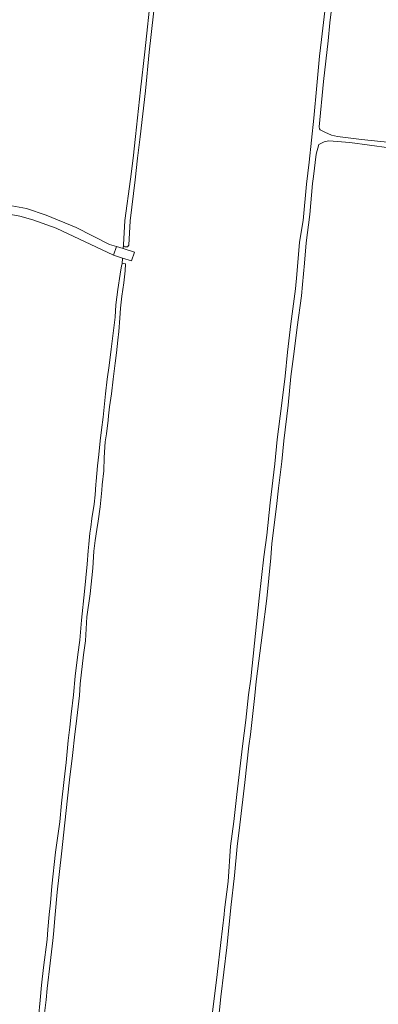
# Model space of a CAD drawing. Header units: metres. Extents: x 125158 to 132124, y 450612 to 454469.
# Tile 137 of 173: x 130179 to 130291, y 452972 to 453281. Entities that reach past the tile are written whole.
import ezdxf

# ---------------------------------------------------------------- set-up
doc = ezdxf.new("R2010")
doc.units = ezdxf.units.M
doc.layers.add('B-XX-OG-TERREIN_CULTUURSCHEIDING-GV', color=8, linetype='Continuous', lineweight=18)
doc.layers.add('B-XX-OG-WATER-GV', color=8, linetype='Continuous', lineweight=18)

msp = doc.modelspace()

# ---------------------------------------------------------------- linework, layer by layer
at = {"layer": 'B-XX-OG-TERREIN_CULTUURSCHEIDING-GV'}
for points in [[(130278.14, 453296.75), (130275.99, 453279.65), (130275.49, 453274.02), (130274.04, 453261.28), (130272.68, 453247), (130272.79, 453246.43), (130273.04, 453246.11), (130274.44, 453245.36), (130276.51, 453244.46), (130278.46, 453244.03), (130285.98, 453243.02), (130298.11, 453241.77)], [(130175.1, 453222.45), (130180.9, 453221.45), (130187.06, 453219.3), (130196.51, 453215.43), (130206.9, 453210.13), (130209.07, 453209.53), (130211.21, 453208.86), (130211.28, 453210.04), (130211.71, 453217.68), (130213.5, 453230.65), (130214.38, 453237.22), (130215.07, 453243.99), (130216.69, 453258.61), (130217.96, 453270.57), (130220.01, 453289.24)], [(130221.49, 453289), (130219.39, 453270.49), (130218.24, 453258.33), (130216.54, 453243.91), (130215.73, 453237.24), (130214.99, 453230.38), (130213.41, 453217.53), (130212.98, 453209.94), (130212.6, 453209.38), (130211.78, 453209.36), (130211.46, 453209.53), (130211.28, 453210.04), (130211.21, 453208.86), (130214.73, 453207.74), (130213.86, 453205), (130211.03, 453205.89), (130210.92, 453204.04), (130211.34, 453204.21), (130211.97, 453204.05), (130211.83, 453201.92), (130211.41, 453198.11), (130210.82, 453193.94), (130210.41, 453190.2), (130210.18, 453187.02), (130209.81, 453182.84), (130209.56, 453180.1), (130209.14, 453176.14), (130208.74, 453172.88), (130208.06, 453167.87), (130207.51, 453163.31), (130206.88, 453159.22), (130206.57, 453156.37), (130206.48, 453155.09), (130205.95, 453150.79), (130205.54, 453148.23), (130205.25, 453143.33), (130205.12, 453139.14), (130204.67, 453134.81), (130204.52, 453133.08), (130204.04, 453127.92), (130203.36, 453123.36), (130202.9, 453120.79), (130202.46, 453117.36), (130202.04, 453113.92), (130201.68, 453108.63), (130200.87, 453100.63), (130199.85, 453093.33), (130199.4, 453085.82), (130198.82, 453081.45), (130197.75, 453072.33), (130197.47, 453068.66), (130196.42, 453059.78), (130196.08, 453056.61), (130195.33, 453049.91), (130194.41, 453042.27), (130193.7, 453036.55), (130192.87, 453028.82), (130191.88, 453019.1), (130190.51, 453007.03), (130189.88, 453000), (130189.32, 452993.84), (130189.12, 452991.91), (130188.31, 452984.78), (130187.35, 452976.78), (130187.03, 452973.31), (130186.58, 452969.09)], [(130239.19, 452969.37), (130240.64, 452981.21), (130241.87, 452991.2), (130242.86, 453000), (130243.02, 453001.46), (130244.09, 453010.34), (130244.89, 453021.48), (130245.93, 453029.22), (130246.86, 453037.66), (130248.6, 453052.85), (130249.72, 453060.92), (130250.47, 453068.93), (130251.22, 453073.95), (130252.38, 453085.14), (130253.89, 453099.18), (130255.34, 453112.14), (130256.29, 453119), (130257.33, 453129.15), (130258.79, 453141.37), (130259.51, 453148.94), (130260.9, 453159.49), (130262.01, 453168.81), (130262.71, 453176.38), (130263.76, 453185.24), (130265.29, 453196.18), (130265.72, 453200.74), (130266.55, 453210.83), (130267.66, 453217.7), (130268.73, 453229), (130269.51, 453235.97), (130270.98, 453249.72), (130271.95, 453260.01), (130272.76, 453269.22), (130273.38, 453274.42), (130275.04, 453288.78)], [(130165.6, 453221.42), (130178.78, 453218.98), (130182.93, 453217.91), (130190.24, 453215.26), (130208.2, 453206.79), (130209.07, 453209.53), (130206.9, 453210.13), (130196.51, 453215.43), (130187.06, 453219.3), (130180.9, 453221.45), (130175.1, 453222.45)], [(130184.67, 452967.74), (130185.23, 452973.16), (130185.59, 452977.89), (130186.24, 452983.46), (130187.37, 452992.21), (130187.6, 452995.36), (130188.04, 453000), (130188.38, 453003.67), (130188.87, 453008.89), (130190.04, 453019.57), (130191.31, 453029.08), (130191.84, 453034.99), (130192.68, 453042.4), (130193.3, 453047.68), (130194, 453054.64), (130194.48, 453058.79), (130194.88, 453062.88), (130195.67, 453068.88), (130196.19, 453074.79), (130196.98, 453081.51), (130197.6, 453086.03), (130198.18, 453092.28), (130199.1, 453101.3), (130199.97, 453109.93), (130200.26, 453114.09), (130200.44, 453116.14), (130200.79, 453119.64), (130201.12, 453121.52), (130201.42, 453124.24), (130202.09, 453128.74), (130202.44, 453131.67), (130202.63, 453134.89), (130202.76, 453135.91), (130203.18, 453140.77), (130203.6, 453144.26), (130203.97, 453148.54), (130204.4, 453152.02), (130204.96, 453155.98), (130205.35, 453160.14), (130205.65, 453163.32), (130206.19, 453167.88), (130206.79, 453172.2), (130207.42, 453177.36), (130208.68, 453187.39), (130208.9, 453191.22), (130209.49, 453196), (130210.22, 453200.86), (130210.64, 453203.4), (130210.92, 453204.04), (130211.03, 453205.89), (130208.2, 453206.79), (130190.24, 453215.26), (130182.93, 453217.91), (130178.78, 453218.98), (130165.6, 453221.42)]]:
    msp.add_lwpolyline(points, dxfattribs=at)
msp.add_lwpolyline([(130208.2, 453206.79), (130211.03, 453205.89), (130213.86, 453205), (130214.73, 453207.74), (130211.21, 453208.86), (130209.07, 453209.53)], close=True, dxfattribs=at)
at = {"layer": 'B-XX-OG-WATER-GV'}
for points in [[(130298.11, 453241.77), (130285.98, 453243.02), (130278.46, 453244.03), (130276.51, 453244.46), (130274.44, 453245.36), (130273.04, 453246.11), (130272.79, 453246.43), (130272.68, 453247), (130274.04, 453261.28), (130275.49, 453274.02), (130275.99, 453279.65), (130278.14, 453296.75)], [(130220.01, 453289.24), (130217.96, 453270.57), (130216.69, 453258.61), (130215.07, 453243.99), (130214.38, 453237.22), (130213.5, 453230.65), (130211.71, 453217.68), (130211.28, 453210.04), (130211.46, 453209.53), (130211.78, 453209.36), (130212.6, 453209.38), (130212.98, 453209.94), (130213.41, 453217.53), (130214.99, 453230.38), (130215.73, 453237.24), (130216.54, 453243.91), (130218.24, 453258.33), (130219.39, 453270.49), (130221.49, 453289)], [(130275.04, 453288.78), (130273.38, 453274.42), (130272.76, 453269.22), (130271.95, 453260.01), (130270.98, 453249.72), (130269.51, 453235.97), (130268.73, 453229), (130267.66, 453217.7), (130266.55, 453210.83), (130265.72, 453200.74), (130265.29, 453196.18), (130263.76, 453185.24), (130262.71, 453176.38), (130262.01, 453168.81), (130260.9, 453159.49), (130259.51, 453148.94), (130258.79, 453141.37), (130257.33, 453129.15), (130256.29, 453119), (130255.34, 453112.14), (130253.89, 453099.18), (130252.38, 453085.14), (130251.22, 453073.95), (130250.47, 453068.93), (130249.72, 453060.92), (130248.6, 453052.85), (130246.86, 453037.66), (130245.93, 453029.22), (130244.89, 453021.48), (130244.09, 453010.34), (130243.02, 453001.46), (130242.86, 453000), (130241.87, 452991.2), (130240.64, 452981.21), (130239.19, 452969.37)], [(130240.61, 452961.95), (130241.82, 452974.17), (130243.75, 452989.67), (130244.77, 453000), (130244.99, 453002.24), (130246.13, 453012.31), (130247, 453021.36), (130247.85, 453028.2), (130249.35, 453041.4), (130250.66, 453052.97), (130251.15, 453056.48), (130252.48, 453068.74), (130252.94, 453073.08), (130254.88, 453088.48), (130256.24, 453099.11), (130257.57, 453111.9), (130257.84, 453116.38), (130259.27, 453127.96), (130259.9, 453133.73), (130260.97, 453142.12), (130261.65, 453148.6), (130263.01, 453159.79), (130263.83, 453168.69), (130264.87, 453176.62), (130265.75, 453184.19), (130267.18, 453193.99), (130267.42, 453197.56), (130268.12, 453204.26), (130268.63, 453210.64), (130269.75, 453219.59), (130270.55, 453229.22), (130270.91, 453231.45), (130271.71, 453238.46), (130272.57, 453241.5), (130274.2, 453242.3), (130275.69, 453242.68), (130282.35, 453242.08), (130294.63, 453240.46)], [(130186.58, 452969.09), (130187.03, 452973.31), (130187.35, 452976.78), (130188.31, 452984.78), (130189.12, 452991.91), (130189.32, 452993.84), (130189.88, 453000), (130190.51, 453007.03), (130191.88, 453019.1), (130192.87, 453028.82), (130193.7, 453036.55), (130194.41, 453042.27), (130195.33, 453049.91), (130196.08, 453056.61), (130196.42, 453059.78), (130197.47, 453068.66), (130197.75, 453072.33), (130198.82, 453081.45), (130199.4, 453085.82), (130199.85, 453093.33), (130200.87, 453100.63), (130201.68, 453108.63), (130202.04, 453113.92), (130202.46, 453117.36), (130202.9, 453120.79), (130203.36, 453123.36), (130204.04, 453127.92), (130204.52, 453133.08), (130204.67, 453134.81), (130205.12, 453139.14), (130205.25, 453143.33), (130205.54, 453148.23), (130205.95, 453150.79), (130206.48, 453155.09), (130206.57, 453156.37), (130206.88, 453159.22), (130207.51, 453163.31), (130208.06, 453167.87), (130208.74, 453172.88), (130209.14, 453176.14), (130209.56, 453180.1), (130209.81, 453182.84), (130210.18, 453187.02), (130210.41, 453190.2), (130210.82, 453193.94), (130211.41, 453198.11), (130211.83, 453201.92), (130211.97, 453204.05), (130211.34, 453204.21), (130210.92, 453204.04), (130210.64, 453203.4), (130210.22, 453200.86), (130209.49, 453196), (130208.9, 453191.22), (130208.68, 453187.39), (130207.42, 453177.36), (130206.79, 453172.2), (130206.19, 453167.88), (130205.65, 453163.32), (130205.35, 453160.14), (130204.96, 453155.98), (130204.4, 453152.02), (130203.97, 453148.54), (130203.6, 453144.26), (130203.18, 453140.77), (130202.76, 453135.91), (130202.63, 453134.89), (130202.44, 453131.67), (130202.09, 453128.74), (130201.42, 453124.24), (130201.12, 453121.52), (130200.79, 453119.64), (130200.44, 453116.14), (130200.26, 453114.09), (130199.97, 453109.93), (130199.1, 453101.3), (130198.18, 453092.28), (130197.6, 453086.03), (130196.98, 453081.51), (130196.19, 453074.79), (130195.67, 453068.88), (130194.88, 453062.88), (130194.48, 453058.79), (130194, 453054.64), (130193.3, 453047.68), (130192.68, 453042.4), (130191.84, 453034.99), (130191.31, 453029.08), (130190.04, 453019.57), (130188.87, 453008.89), (130188.38, 453003.67), (130188.04, 453000), (130187.6, 452995.36), (130187.37, 452992.21), (130186.24, 452983.46), (130185.59, 452977.89), (130185.23, 452973.16), (130184.67, 452967.74)]]:
    msp.add_lwpolyline(points, dxfattribs=at)

doc.saveas('drawing.dxf')
